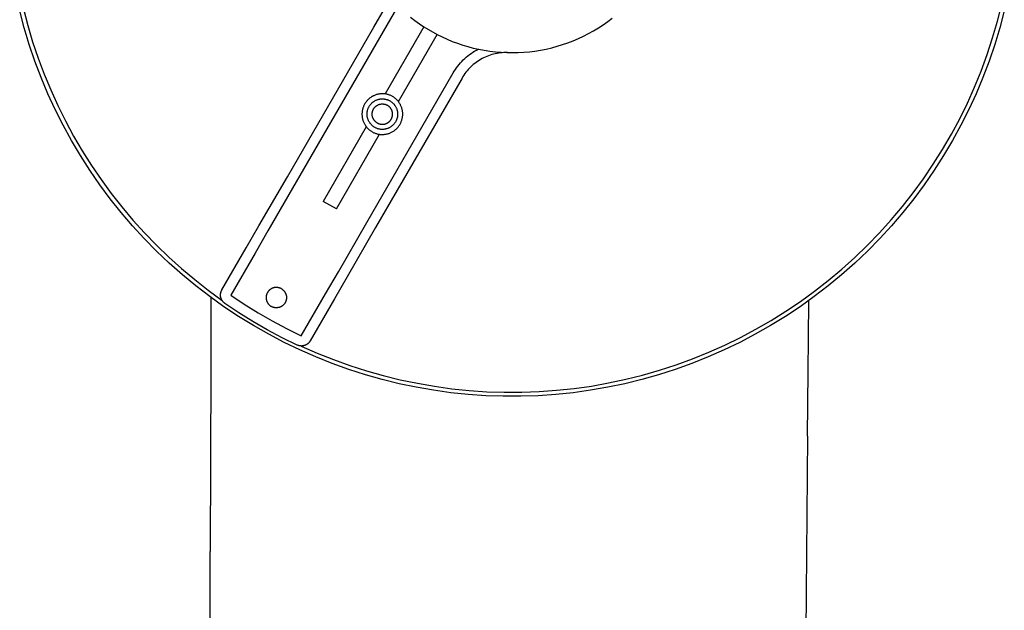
# Model space of a CAD drawing. Header units: millimetres. Extents: x 6056 to 8553, y 3739 to 5380.
# Tile 8 of 42: x 6540 to 6733, y 4871 to 4987. Entities that reach past the tile are written whole.
import ezdxf

# ---------------------------------------------------------------- set-up
doc = ezdxf.new("R2010")
doc.units = ezdxf.units.MM
doc.layers.add('Make2D$Visible$Curvas', color=7, linetype='Continuous')

msp = doc.modelspace()

# ---------------------------------------------------------------- linework, layer by layer
at = {"layer": 'Make2D$Visible$Curvas', "color": 7, "lineweight": -3, "true_color": 0xededed}
for p, q in [((6609.68, 4985.78), (6612.95, 4991.44)), ((6541.08, 4985.63), (6540.2, 4988.95)), ((6540.92, 4989.39), (6541.77, 4986.13)), ((6614.39, 4989.93), (6594.46, 4955.41)), ((6732.07, 4986.94), (6732.91, 4990.27)), ((6733.42, 4988.95), (6732.54, 4985.63)), ((6616.89, 4987.72), (6617.75, 4987.06)), ((6617.75, 4987.06), (6618.63, 4986.43)), ((6655.61, 4986.87), (6656.49, 4987.54)), ((6731.12, 4983.65), (6732.07, 4986.94)), ((6542.07, 4982.35), (6541.08, 4985.63)), ((6541.77, 4986.13), (6542.74, 4982.9)), ((6592.73, 4956.41), (6609.68, 4985.78)), ((6619.53, 4985.83), (6611.92, 4972.66)), ((6618.63, 4986.43), (6619.53, 4985.83)), ((6619.53, 4985.83), (6622.13, 4984.33)), ((6651.84, 4984.52), (6652.81, 4985.05)), ((6652.81, 4985.05), (6653.76, 4985.63)), ((6653.76, 4985.63), (6654.7, 4986.23)), ((6654.7, 4986.23), (6655.61, 4986.87)), ((6732.54, 4985.63), (6731.55, 4982.35)), ((6614.52, 4971.16), (6622.13, 4984.33)), ((6622.13, 4984.33), (6623.1, 4983.85)), ((6623.1, 4983.85), (6624.09, 4983.41)), ((6624.09, 4983.41), (6625.09, 4982.99)), ((6647.78, 4982.71), (6648.82, 4983.11)), ((6648.82, 4983.11), (6649.84, 4983.54)), ((6649.84, 4983.54), (6650.85, 4984.01)), ((6650.85, 4984.01), (6651.84, 4984.52)), ((6730.05, 4980.38), (6731.12, 4983.65)), ((6543.18, 4979.09), (6542.07, 4982.35)), ((6542.74, 4982.9), (6543.81, 4979.71)), ((6625.09, 4982.99), (6626.1, 4982.61)), ((6626.1, 4982.61), (6627.13, 4982.27)), ((6627.13, 4982.27), (6628.17, 4981.96)), ((6628.17, 4981.96), (6629.22, 4981.68)), ((6629.22, 4981.68), (6630.27, 4981.44)), ((6629.48, 4981.07), (6629.83, 4981.27)), ((6629.83, 4981.27), (6630.19, 4981.46)), ((6630.27, 4981.44), (6631.36, 4981.23)), ((6631.36, 4981.23), (6632.46, 4981.06)), ((6641.32, 4981.09), (6642.42, 4981.26)), ((6642.42, 4981.26), (6643.51, 4981.48)), ((6643.51, 4981.48), (6644.6, 4981.73)), ((6644.6, 4981.73), (6645.67, 4982.02)), ((6645.67, 4982.02), (6646.73, 4982.34)), ((6646.73, 4982.34), (6647.78, 4982.71)), ((6731.55, 4982.35), (6730.44, 4979.09)), ((6543.81, 4979.71), (6544.99, 4976.55)), ((6626.96, 4979.05), (6627.25, 4979.33)), ((6627.25, 4979.33), (6627.54, 4979.61)), ((6627.54, 4979.61), (6627.84, 4979.88)), ((6627.84, 4979.88), (6628.15, 4980.14)), ((6628.15, 4980.14), (6628.47, 4980.39)), ((6628.47, 4980.39), (6628.8, 4980.63)), ((6628.8, 4980.63), (6629.14, 4980.85)), ((6629.14, 4980.85), (6629.48, 4981.07)), ((6630.34, 4979.24), (6630.05, 4979.05)), ((6630.63, 4979.42), (6630.34, 4979.24)), ((6630.94, 4979.59), (6630.63, 4979.42)), ((6631.24, 4979.75), (6630.94, 4979.59)), ((6631.56, 4979.9), (6631.24, 4979.75)), ((6631.88, 4980.04), (6631.56, 4979.9)), ((6632.2, 4980.16), (6631.88, 4980.04)), ((6632.53, 4980.28), (6632.2, 4980.16)), ((6632.46, 4981.06), (6633.57, 4980.93)), ((6632.86, 4980.38), (6632.53, 4980.28)), ((6633.19, 4980.47), (6632.86, 4980.38)), ((6633.53, 4980.55), (6633.19, 4980.47)), ((6633.87, 4980.62), (6633.53, 4980.55)), ((6633.57, 4980.93), (6634.67, 4980.84)), ((6634.21, 4980.68), (6633.87, 4980.62)), ((6634.55, 4980.72), (6634.21, 4980.68)), ((6634.9, 4980.75), (6634.55, 4980.72)), ((6634.67, 4980.84), (6635.78, 4980.78)), ((6635.24, 4980.77), (6634.9, 4980.75)), ((6635.59, 4980.78), (6635.24, 4980.77)), ((6635.94, 4980.78), (6635.59, 4980.78)), ((6635.78, 4980.78), (6636.89, 4980.77)), ((6636.89, 4980.77), (6638.01, 4980.79)), ((6638.01, 4980.79), (6639.12, 4980.85)), ((6639.12, 4980.85), (6640.22, 4980.95)), ((6640.22, 4980.95), (6641.32, 4981.09)), ((6728.86, 4977.16), (6730.05, 4980.38)), ((6544.4, 4975.88), (6543.18, 4979.09)), ((6625.48, 4977.13), (6625.7, 4977.47)), ((6625.7, 4977.47), (6625.93, 4977.8)), ((6625.93, 4977.8), (6626.17, 4978.13)), ((6626.17, 4978.13), (6626.43, 4978.44)), ((6626.43, 4978.44), (6626.69, 4978.75)), ((6626.69, 4978.75), (6626.96, 4979.05)), ((6628.22, 4977.46), (6628, 4977.2)), ((6628.46, 4977.72), (6628.22, 4977.46)), ((6628.7, 4977.96), (6628.46, 4977.72)), ((6628.96, 4978.2), (6628.7, 4977.96)), ((6629.22, 4978.43), (6628.96, 4978.2)), ((6629.49, 4978.65), (6629.22, 4978.43)), ((6629.76, 4978.85), (6629.49, 4978.65)), ((6630.05, 4979.05), (6629.76, 4978.85)), ((6730.44, 4979.09), (6729.22, 4975.88)), ((6545.73, 4972.71), (6544.4, 4975.88)), ((6544.99, 4976.55), (6546.29, 4973.44)), ((6608.32, 4947.41), (6625.27, 4976.78)), ((6627, 4975.78), (6610.05, 4946.41)), ((6625.27, 4976.78), (6625.48, 4977.13)), ((6627.18, 4976.08), (6627, 4975.78)), ((6627.37, 4976.37), (6627.18, 4976.08)), ((6627.57, 4976.65), (6627.37, 4976.37)), ((6627.78, 4976.93), (6627.57, 4976.65)), ((6628, 4977.2), (6627.78, 4976.93)), ((6727.57, 4973.98), (6728.86, 4977.16)), ((6729.22, 4975.88), (6727.89, 4972.71)), ((6546.29, 4973.44), (6547.68, 4970.37)), ((6726.17, 4970.85), (6727.57, 4973.98)), ((6547.16, 4969.59), (6545.73, 4972.71)), ((6608.55, 4971.53), (6608.45, 4971.43)), ((6608.65, 4971.63), (6608.55, 4971.53)), ((6608.75, 4971.72), (6608.65, 4971.63)), ((6608.86, 4971.81), (6608.75, 4971.72)), ((6608.97, 4971.89), (6608.86, 4971.81)), ((6609.08, 4971.98), (6608.97, 4971.89)), ((6609.19, 4972.05), (6609.08, 4971.98)), ((6609.31, 4972.13), (6609.19, 4972.05)), ((6609.43, 4972.19), (6609.31, 4972.13)), ((6609.55, 4972.26), (6609.43, 4972.19)), ((6609.68, 4972.32), (6609.55, 4972.26)), ((6609.8, 4972.38), (6609.68, 4972.32)), ((6609.93, 4972.43), (6609.8, 4972.38)), ((6610.06, 4972.48), (6609.93, 4972.43)), ((6610.19, 4972.52), (6610.06, 4972.48)), ((6610.18, 4971.45), (6610.27, 4971.49)), ((6610.32, 4972.56), (6610.19, 4972.52)), ((6610.27, 4971.49), (6610.37, 4971.52)), ((6610.46, 4972.59), (6610.32, 4972.56)), ((6610.37, 4971.52), (6610.47, 4971.56)), ((6610.59, 4972.62), (6610.46, 4972.59)), ((6610.47, 4971.56), (6610.57, 4971.59)), ((6610.57, 4971.59), (6610.67, 4971.61)), ((6610.73, 4972.64), (6610.59, 4972.62)), ((6610.67, 4971.61), (6610.77, 4971.64)), ((6610.87, 4972.66), (6610.73, 4972.64)), ((6610.77, 4971.64), (6610.87, 4971.65)), ((6611, 4972.68), (6610.87, 4972.66)), ((6610.87, 4971.65), (6610.97, 4971.67)), ((6610.97, 4971.67), (6611.08, 4971.68)), ((6611.14, 4972.69), (6611, 4972.68)), ((6611.08, 4971.68), (6611.18, 4971.69)), ((6611.28, 4972.69), (6611.14, 4972.69)), ((6611.18, 4971.69), (6611.28, 4971.69)), ((6611.42, 4972.7), (6611.28, 4972.69)), ((6611.28, 4971.69), (6611.39, 4971.7)), ((6611.39, 4971.7), (6611.49, 4971.69)), ((6611.55, 4972.69), (6611.42, 4972.7)), ((6611.49, 4971.69), (6611.59, 4971.69)), ((6611.69, 4972.68), (6611.55, 4972.69)), ((6611.59, 4971.69), (6611.7, 4971.68)), ((6611.83, 4972.67), (6611.69, 4972.68)), ((6611.7, 4971.68), (6611.8, 4971.66)), ((6611.8, 4971.66), (6611.9, 4971.65)), ((6611.97, 4972.65), (6611.83, 4972.67)), ((6611.9, 4971.65), (6612, 4971.63)), ((6612.1, 4972.63), (6611.97, 4972.65)), ((6612, 4971.63), (6612.1, 4971.6)), ((6612.24, 4972.6), (6612.1, 4972.63)), ((6612.1, 4971.6), (6612.2, 4971.58)), ((6612.2, 4971.58), (6612.3, 4971.55)), ((6612.37, 4972.57), (6612.24, 4972.6)), ((6612.3, 4971.55), (6612.4, 4971.51)), ((6612.51, 4972.53), (6612.37, 4972.57)), ((6612.4, 4971.51), (6612.5, 4971.48)), ((6612.64, 4972.49), (6612.51, 4972.53)), ((6612.77, 4972.44), (6612.64, 4972.49)), ((6612.9, 4972.39), (6612.77, 4972.44)), ((6613.02, 4972.34), (6612.9, 4972.39)), ((6613.15, 4972.28), (6613.02, 4972.34)), ((6613.27, 4972.21), (6613.15, 4972.28)), ((6613.39, 4972.15), (6613.27, 4972.21)), ((6613.51, 4972.08), (6613.39, 4972.15)), ((6613.62, 4972), (6613.51, 4972.08)), ((6613.74, 4971.92), (6613.62, 4972)), ((6613.85, 4971.84), (6613.74, 4971.92)), ((6613.95, 4971.75), (6613.85, 4971.84)), ((6614.06, 4971.66), (6613.95, 4971.75)), ((6614.16, 4971.56), (6614.06, 4971.66)), ((6614.25, 4971.47), (6614.16, 4971.56)), ((6727.89, 4972.71), (6726.46, 4969.59)), ((6548.71, 4966.53), (6547.16, 4969.59)), ((6547.68, 4970.37), (6549.18, 4967.35)), ((6607.48, 4969.63), (6607.45, 4969.5)), ((6607.51, 4969.77), (6607.48, 4969.63)), ((6607.55, 4969.9), (6607.51, 4969.77)), ((6607.6, 4970.03), (6607.55, 4969.9)), ((6607.65, 4970.16), (6607.6, 4970.03)), ((6607.7, 4970.29), (6607.65, 4970.16)), ((6607.76, 4970.41), (6607.7, 4970.29)), ((6607.82, 4970.54), (6607.76, 4970.41)), ((6607.88, 4970.66), (6607.82, 4970.54)), ((6607.95, 4970.78), (6607.88, 4970.66)), ((6608.03, 4970.89), (6607.95, 4970.78)), ((6608.1, 4971.01), (6608.03, 4970.89)), ((6608.19, 4971.12), (6608.1, 4971.01)), ((6608.27, 4971.23), (6608.19, 4971.12)), ((6608.36, 4971.33), (6608.27, 4971.23)), ((6608.45, 4971.43), (6608.36, 4971.33)), ((6608.47, 4969.48), (6608.5, 4969.58)), ((6608.5, 4969.58), (6608.53, 4969.68)), ((6608.53, 4969.68), (6608.57, 4969.78)), ((6608.57, 4969.78), (6608.61, 4969.87)), ((6608.61, 4969.87), (6608.65, 4969.97)), ((6608.65, 4969.97), (6608.7, 4970.06)), ((6608.7, 4970.06), (6608.74, 4970.15)), ((6608.74, 4970.15), (6608.8, 4970.24)), ((6608.8, 4970.24), (6608.85, 4970.33)), ((6608.85, 4970.33), (6608.91, 4970.41)), ((6608.91, 4970.41), (6608.97, 4970.5)), ((6608.97, 4970.5), (6609.03, 4970.58)), ((6609.03, 4970.58), (6609.1, 4970.66)), ((6609.1, 4970.66), (6609.17, 4970.74)), ((6609.17, 4970.74), (6609.24, 4970.81)), ((6609.24, 4970.81), (6609.32, 4970.88)), ((6609.32, 4970.88), (6609.39, 4970.95)), ((6609.39, 4970.95), (6609.47, 4971.02)), ((6609.47, 4971.02), (6609.55, 4971.08)), ((6609.55, 4971.08), (6609.64, 4971.14)), ((6609.56, 4969.54), (6609.59, 4969.6)), ((6609.59, 4969.6), (6609.62, 4969.67)), ((6609.62, 4969.67), (6609.65, 4969.73)), ((6609.64, 4971.14), (6609.72, 4971.2)), ((6609.65, 4969.73), (6609.69, 4969.78)), ((6609.69, 4969.78), (6609.73, 4969.84)), ((6609.72, 4971.2), (6609.81, 4971.26)), ((6609.73, 4969.84), (6609.77, 4969.9)), ((6609.77, 4969.9), (6609.81, 4969.95)), ((6609.81, 4971.26), (6609.9, 4971.31)), ((6609.81, 4969.95), (6609.86, 4970)), ((6609.86, 4970), (6609.9, 4970.06)), ((6609.9, 4971.31), (6609.99, 4971.36)), ((6609.9, 4970.06), (6609.95, 4970.11)), ((6609.95, 4970.11), (6610, 4970.15)), ((6609.99, 4971.36), (6610.08, 4971.41)), ((6610, 4970.15), (6610.05, 4970.2)), ((6610.05, 4970.2), (6610.1, 4970.24)), ((6610.08, 4971.41), (6610.18, 4971.45)), ((6610.1, 4970.24), (6610.16, 4970.29)), ((6610.16, 4970.29), (6610.21, 4970.33)), ((6610.21, 4970.33), (6610.27, 4970.37)), ((6610.27, 4970.37), (6610.33, 4970.4)), ((6610.33, 4970.4), (6610.39, 4970.44)), ((6610.39, 4970.44), (6610.45, 4970.47)), ((6610.45, 4970.47), (6610.51, 4970.5)), ((6610.51, 4970.5), (6610.57, 4970.53)), ((6610.57, 4970.53), (6610.64, 4970.56)), ((6610.64, 4970.56), (6610.7, 4970.58)), ((6610.7, 4970.58), (6610.77, 4970.6)), ((6610.77, 4970.6), (6610.83, 4970.62)), ((6610.83, 4970.62), (6610.9, 4970.64)), ((6610.9, 4970.64), (6610.97, 4970.66)), ((6610.97, 4970.66), (6611.04, 4970.67)), ((6611.04, 4970.67), (6611.1, 4970.68)), ((6611.1, 4970.68), (6611.17, 4970.69)), ((6611.17, 4970.69), (6611.24, 4970.69)), ((6611.24, 4970.69), (6611.31, 4970.69)), ((6611.31, 4970.69), (6611.38, 4970.7)), ((6611.38, 4970.7), (6611.45, 4970.69)), ((6611.45, 4970.69), (6611.52, 4970.69)), ((6611.52, 4970.69), (6611.59, 4970.68)), ((6611.59, 4970.68), (6611.65, 4970.68)), ((6611.65, 4970.68), (6611.72, 4970.66)), ((6611.72, 4970.66), (6611.79, 4970.65)), ((6611.79, 4970.65), (6611.86, 4970.63)), ((6611.86, 4970.63), (6611.92, 4970.62)), ((6611.92, 4970.62), (6611.99, 4970.6)), ((6611.99, 4970.6), (6612.06, 4970.57)), ((6612.06, 4970.57), (6612.12, 4970.55)), ((6612.12, 4970.55), (6612.18, 4970.52)), ((6612.18, 4970.52), (6612.25, 4970.49)), ((6612.25, 4970.49), (6612.31, 4970.46)), ((6612.31, 4970.46), (6612.37, 4970.43)), ((6612.43, 4970.39), (6612.37, 4970.43)), ((6612.49, 4970.35), (6612.43, 4970.39)), ((6612.54, 4970.32), (6612.49, 4970.35)), ((6612.5, 4971.48), (6612.59, 4971.43)), ((6612.6, 4970.27), (6612.54, 4970.32)), ((6612.59, 4971.43), (6612.69, 4971.39)), ((6612.65, 4970.23), (6612.6, 4970.27)), ((6612.7, 4970.19), (6612.65, 4970.23)), ((6612.69, 4971.39), (6612.78, 4971.34)), ((6612.75, 4970.14), (6612.7, 4970.19)), ((6612.8, 4970.09), (6612.75, 4970.14)), ((6612.78, 4971.34), (6612.87, 4971.29)), ((6612.85, 4970.04), (6612.8, 4970.09)), ((6612.9, 4969.99), (6612.85, 4970.04)), ((6612.87, 4971.29), (6612.96, 4971.24)), ((6612.94, 4969.93), (6612.9, 4969.99)), ((6612.98, 4969.88), (6612.94, 4969.93)), ((6612.96, 4971.24), (6613.04, 4971.18)), ((6613.02, 4969.82), (6612.98, 4969.88)), ((6613.06, 4969.76), (6613.02, 4969.82)), ((6613.04, 4971.18), (6613.13, 4971.12)), ((6613.09, 4969.71), (6613.06, 4969.76)), ((6613.13, 4969.65), (6613.09, 4969.71)), ((6613.13, 4971.12), (6613.21, 4971.06)), ((6613.16, 4969.58), (6613.13, 4969.65)), ((6613.19, 4969.52), (6613.16, 4969.58)), ((6613.21, 4971.06), (6613.29, 4971)), ((6613.29, 4971), (6613.37, 4970.93)), ((6613.37, 4970.93), (6613.45, 4970.86)), ((6613.45, 4970.86), (6613.52, 4970.79)), ((6613.52, 4970.79), (6613.59, 4970.71)), ((6613.59, 4970.71), (6613.66, 4970.63)), ((6613.66, 4970.63), (6613.72, 4970.55)), ((6613.72, 4970.55), (6613.79, 4970.47)), ((6613.79, 4970.47), (6613.85, 4970.39)), ((6613.85, 4970.39), (6613.9, 4970.3)), ((6613.9, 4970.3), (6613.96, 4970.21)), ((6613.96, 4970.21), (6614.01, 4970.12)), ((6614.01, 4970.12), (6614.06, 4970.03)), ((6614.06, 4970.03), (6614.1, 4969.93)), ((6614.1, 4969.93), (6614.14, 4969.84)), ((6614.14, 4969.84), (6614.18, 4969.74)), ((6614.18, 4969.74), (6614.21, 4969.65)), ((6614.21, 4969.65), (6614.24, 4969.55)), ((6614.35, 4971.36), (6614.25, 4971.47)), ((6614.44, 4971.26), (6614.35, 4971.36)), ((6614.53, 4971.15), (6614.44, 4971.26)), ((6614.61, 4971.04), (6614.53, 4971.15)), ((6614.69, 4970.93), (6614.61, 4971.04)), ((6614.76, 4970.81), (6614.69, 4970.93)), ((6614.83, 4970.69), (6614.76, 4970.81)), ((6614.9, 4970.57), (6614.83, 4970.69)), ((6614.96, 4970.45), (6614.9, 4970.57)), ((6615.02, 4970.32), (6614.96, 4970.45)), ((6615.08, 4970.2), (6615.02, 4970.32)), ((6615.13, 4970.07), (6615.08, 4970.2)), ((6615.17, 4969.94), (6615.13, 4970.07)), ((6615.21, 4969.81), (6615.17, 4969.94)), ((6615.25, 4969.67), (6615.21, 4969.81)), ((6615.28, 4969.54), (6615.25, 4969.67)), ((6724.66, 4967.77), (6726.17, 4970.85)), ((6726.46, 4969.59), (6724.91, 4966.53)), ((6607.38, 4968.95), (6607.37, 4968.81)), ((6607.37, 4968.81), (6607.37, 4968.67)), ((6607.37, 4968.67), (6607.37, 4968.54)), ((6607.37, 4968.54), (6607.38, 4968.4)), ((6607.39, 4969.09), (6607.38, 4968.95)), ((6607.38, 4968.4), (6607.39, 4968.26)), ((6607.4, 4969.23), (6607.39, 4969.09)), ((6607.39, 4968.26), (6607.41, 4968.12)), ((6607.42, 4969.36), (6607.4, 4969.23)), ((6607.41, 4968.12), (6607.43, 4967.99)), ((6607.45, 4969.5), (6607.42, 4969.36)), ((6607.43, 4967.99), (6607.46, 4967.85)), ((6607.46, 4967.85), (6607.49, 4967.72)), ((6607.49, 4967.72), (6607.53, 4967.58)), ((6608.37, 4968.87), (6608.38, 4968.97)), ((6608.37, 4968.76), (6608.37, 4968.87)), ((6608.37, 4968.66), (6608.37, 4968.76)), ((6608.37, 4968.56), (6608.37, 4968.66)), ((6608.38, 4968.45), (6608.37, 4968.56)), ((6608.38, 4968.97), (6608.39, 4969.07)), ((6608.39, 4968.35), (6608.38, 4968.45)), ((6608.39, 4969.07), (6608.41, 4969.18)), ((6608.4, 4968.25), (6608.39, 4968.35)), ((6608.42, 4968.15), (6608.4, 4968.25)), ((6608.41, 4969.18), (6608.43, 4969.28)), ((6608.44, 4968.05), (6608.42, 4968.15)), ((6608.43, 4969.28), (6608.45, 4969.38)), ((6608.46, 4967.94), (6608.44, 4968.05)), ((6608.45, 4969.38), (6608.47, 4969.48)), ((6608.49, 4967.84), (6608.46, 4967.94)), ((6608.52, 4967.75), (6608.49, 4967.84)), ((6608.56, 4967.65), (6608.52, 4967.75)), ((6608.59, 4967.55), (6608.56, 4967.65)), ((6609.37, 4968.81), (6609.38, 4968.88)), ((6609.37, 4968.74), (6609.37, 4968.81)), ((6609.37, 4968.67), (6609.37, 4968.74)), ((6609.37, 4968.6), (6609.37, 4968.67)), ((6609.37, 4968.53), (6609.37, 4968.6)), ((6609.38, 4968.47), (6609.37, 4968.53)), ((6609.38, 4968.95), (6609.39, 4969.02)), ((6609.38, 4968.88), (6609.38, 4968.95)), ((6609.39, 4968.4), (6609.38, 4968.47)), ((6609.39, 4969.02), (6609.41, 4969.08)), ((6609.4, 4968.33), (6609.39, 4968.4)), ((6609.42, 4968.26), (6609.4, 4968.33)), ((6609.41, 4969.08), (6609.42, 4969.15)), ((6609.42, 4969.15), (6609.44, 4969.22)), ((6609.43, 4968.19), (6609.42, 4968.26)), ((6609.45, 4968.13), (6609.43, 4968.19)), ((6609.44, 4969.22), (6609.46, 4969.29)), ((6609.47, 4968.06), (6609.45, 4968.13)), ((6609.46, 4969.29), (6609.48, 4969.35)), ((6609.49, 4968), (6609.47, 4968.06)), ((6609.48, 4969.35), (6609.5, 4969.42)), ((6609.52, 4967.93), (6609.49, 4968)), ((6609.5, 4969.42), (6609.53, 4969.48)), ((6609.55, 4967.87), (6609.52, 4967.93)), ((6609.53, 4969.48), (6609.56, 4969.54)), ((6609.58, 4967.81), (6609.55, 4967.87)), ((6609.61, 4967.75), (6609.58, 4967.81)), ((6609.64, 4967.69), (6609.61, 4967.75)), ((6609.68, 4967.63), (6609.64, 4967.69)), ((6609.72, 4967.57), (6609.68, 4967.63)), ((6613.05, 4967.61), (6613.08, 4967.67)), ((6613.08, 4967.67), (6613.12, 4967.73)), ((6613.12, 4967.73), (6613.15, 4967.79)), ((6613.15, 4967.79), (6613.18, 4967.85)), ((6613.18, 4967.85), (6613.21, 4967.91)), ((6613.22, 4969.46), (6613.19, 4969.52)), ((6613.21, 4967.91), (6613.23, 4967.98)), ((6613.24, 4969.39), (6613.22, 4969.46)), ((6613.23, 4967.98), (6613.26, 4968.04)), ((6613.27, 4969.33), (6613.24, 4969.39)), ((6613.26, 4968.04), (6613.28, 4968.11)), ((6613.29, 4969.26), (6613.27, 4969.33)), ((6613.28, 4968.11), (6613.3, 4968.17)), ((6613.3, 4969.2), (6613.29, 4969.26)), ((6613.32, 4969.13), (6613.3, 4969.2)), ((6613.3, 4968.17), (6613.32, 4968.24)), ((6613.33, 4969.06), (6613.32, 4969.13)), ((6613.32, 4968.24), (6613.33, 4968.31)), ((6613.35, 4968.99), (6613.33, 4969.06)), ((6613.33, 4968.31), (6613.34, 4968.37)), ((6613.34, 4968.37), (6613.35, 4968.44)), ((6613.35, 4968.93), (6613.35, 4968.99)), ((6613.36, 4968.86), (6613.35, 4968.93)), ((6613.35, 4968.44), (6613.36, 4968.51)), ((6613.37, 4968.79), (6613.36, 4968.86)), ((6613.36, 4968.58), (6613.37, 4968.65)), ((6613.36, 4968.51), (6613.36, 4968.58)), ((6613.37, 4968.72), (6613.37, 4968.79)), ((6613.37, 4968.65), (6613.37, 4968.72)), ((6614.2, 4967.71), (6614.17, 4967.62)), ((6614.23, 4967.81), (6614.2, 4967.71)), ((6614.26, 4967.91), (6614.23, 4967.81)), ((6614.24, 4969.55), (6614.27, 4969.45)), ((6614.29, 4968.01), (6614.26, 4967.91)), ((6614.27, 4969.45), (6614.3, 4969.35)), ((6614.31, 4968.11), (6614.29, 4968.01)), ((6614.3, 4969.35), (6614.32, 4969.24)), ((6614.33, 4968.21), (6614.31, 4968.11)), ((6614.32, 4969.24), (6614.33, 4969.14)), ((6614.33, 4969.14), (6614.35, 4969.04)), ((6614.34, 4968.32), (6614.33, 4968.21)), ((6614.36, 4968.42), (6614.34, 4968.32)), ((6614.35, 4969.04), (6614.36, 4968.94)), ((6614.36, 4968.94), (6614.36, 4968.83)), ((6614.36, 4968.83), (6614.37, 4968.73)), ((6614.37, 4968.63), (6614.36, 4968.52)), ((6614.36, 4968.52), (6614.36, 4968.42)), ((6614.37, 4968.73), (6614.37, 4968.63)), ((6615.18, 4967.49), (6615.22, 4967.63)), ((6615.22, 4967.63), (6615.26, 4967.76)), ((6615.26, 4967.76), (6615.29, 4967.89)), ((6615.31, 4969.4), (6615.28, 4969.54)), ((6615.29, 4967.89), (6615.31, 4968.03)), ((6615.33, 4969.27), (6615.31, 4969.4)), ((6615.31, 4968.03), (6615.33, 4968.17)), ((6615.34, 4969.13), (6615.33, 4969.27)), ((6615.33, 4968.17), (6615.35, 4968.3)), ((6615.36, 4968.99), (6615.34, 4969.13)), ((6615.35, 4968.3), (6615.36, 4968.44)), ((6615.36, 4968.85), (6615.36, 4968.99)), ((6615.37, 4968.72), (6615.36, 4968.85)), ((6615.36, 4968.44), (6615.37, 4968.58)), ((6615.37, 4968.58), (6615.37, 4968.72)), ((6723.04, 4964.74), (6724.66, 4967.77)), ((6550.36, 4963.51), (6548.71, 4966.53)), ((6549.18, 4967.35), (6550.78, 4964.38)), ((6608.21, 4966.23), (6599.74, 4951.57)), ((6607.53, 4967.58), (6607.57, 4967.45)), ((6607.57, 4967.45), (6607.61, 4967.32)), ((6607.61, 4967.32), (6607.66, 4967.19)), ((6607.66, 4967.19), (6607.71, 4967.07)), ((6607.71, 4967.07), (6607.77, 4966.94)), ((6607.77, 4966.94), (6607.84, 4966.82)), ((6607.84, 4966.82), (6607.9, 4966.7)), ((6607.9, 4966.7), (6607.97, 4966.58)), ((6607.97, 4966.58), (6608.05, 4966.46)), ((6608.05, 4966.46), (6608.13, 4966.35)), ((6608.13, 4966.35), (6608.21, 4966.24)), ((6608.21, 4966.24), (6608.3, 4966.13)), ((6608.3, 4966.13), (6608.39, 4966.03)), ((6608.39, 4966.03), (6608.48, 4965.93)), ((6608.48, 4965.93), (6608.58, 4965.83)), ((6608.58, 4965.83), (6608.68, 4965.73)), ((6608.64, 4967.46), (6608.59, 4967.55)), ((6608.68, 4967.36), (6608.64, 4967.46)), ((6608.73, 4967.27), (6608.68, 4967.36)), ((6608.68, 4965.73), (6608.78, 4965.64)), ((6608.78, 4967.18), (6608.73, 4967.27)), ((6608.83, 4967.09), (6608.78, 4967.18)), ((6608.89, 4967.01), (6608.83, 4967.09)), ((6608.95, 4966.92), (6608.89, 4967.01)), ((6609.01, 4966.84), (6608.95, 4966.92)), ((6609.08, 4966.76), (6609.01, 4966.84)), ((6609.15, 4966.68), (6609.08, 4966.76)), ((6609.22, 4966.61), (6609.15, 4966.68)), ((6609.29, 4966.53), (6609.22, 4966.61)), ((6609.37, 4966.46), (6609.29, 4966.53)), ((6609.44, 4966.39), (6609.37, 4966.46)), ((6609.52, 4966.33), (6609.44, 4966.39)), ((6609.61, 4966.27), (6609.52, 4966.33)), ((6609.69, 4966.21), (6609.61, 4966.27)), ((6609.78, 4966.15), (6609.69, 4966.21)), ((6609.76, 4967.51), (6609.72, 4967.57)), ((6609.8, 4967.46), (6609.76, 4967.51)), ((6609.87, 4966.1), (6609.78, 4966.15)), ((6609.84, 4967.4), (6609.8, 4967.46)), ((6609.89, 4967.35), (6609.84, 4967.4)), ((6609.96, 4966.05), (6609.87, 4966.1)), ((6609.93, 4967.3), (6609.89, 4967.35)), ((6609.98, 4967.25), (6609.93, 4967.3)), ((6610.05, 4966), (6609.96, 4966.05)), ((6610.03, 4967.21), (6609.98, 4967.25)), ((6610.09, 4967.16), (6610.03, 4967.21)), ((6610.14, 4965.96), (6610.05, 4966)), ((6610.14, 4967.12), (6610.09, 4967.16)), ((6610.19, 4967.08), (6610.14, 4967.12)), ((6610.24, 4965.92), (6610.14, 4965.96)), ((6610.25, 4967.04), (6610.19, 4967.08)), ((6610.34, 4965.88), (6610.24, 4965.92)), ((6610.31, 4967), (6610.25, 4967.04)), ((6610.37, 4966.96), (6610.31, 4967)), ((6610.43, 4965.84), (6610.34, 4965.88)), ((6610.37, 4966.96), (6610.43, 4966.93)), ((6610.43, 4966.93), (6610.49, 4966.9)), ((6610.53, 4965.81), (6610.43, 4965.84)), ((6610.49, 4966.9), (6610.55, 4966.87)), ((6610.63, 4965.79), (6610.53, 4965.81)), ((6610.55, 4966.87), (6610.62, 4966.84)), ((6610.62, 4966.84), (6610.68, 4966.82)), ((6610.73, 4965.76), (6610.63, 4965.79)), ((6610.68, 4966.82), (6610.75, 4966.8)), ((6610.84, 4965.74), (6610.73, 4965.76)), ((6610.75, 4966.8), (6610.81, 4966.77)), ((6610.81, 4966.77), (6610.88, 4966.76)), ((6610.94, 4965.73), (6610.84, 4965.74)), ((6610.88, 4966.76), (6610.95, 4966.74)), ((6611.04, 4965.71), (6610.94, 4965.73)), ((6610.95, 4966.74), (6611.01, 4966.73)), ((6611.01, 4966.73), (6611.08, 4966.72)), ((6611.14, 4965.7), (6611.04, 4965.71)), ((6611.08, 4966.72), (6611.15, 4966.71)), ((6611.25, 4965.7), (6611.14, 4965.7)), ((6611.15, 4966.71), (6611.22, 4966.7)), ((6611.22, 4966.7), (6611.29, 4966.7)), ((6611.35, 4965.7), (6611.25, 4965.7)), ((6611.29, 4966.7), (6611.36, 4966.7)), ((6611.45, 4965.7), (6611.35, 4965.7)), ((6611.36, 4966.7), (6611.43, 4966.7)), ((6611.43, 4966.7), (6611.49, 4966.7)), ((6611.56, 4965.7), (6611.45, 4965.7)), ((6611.49, 4966.7), (6611.56, 4966.71)), ((6611.56, 4966.71), (6611.63, 4966.71)), ((6611.66, 4965.71), (6611.56, 4965.7)), ((6611.63, 4966.71), (6611.7, 4966.72)), ((6611.76, 4965.72), (6611.66, 4965.71)), ((6611.7, 4966.72), (6611.77, 4966.74)), ((6611.87, 4965.74), (6611.76, 4965.72)), ((6611.77, 4966.74), (6611.84, 4966.75)), ((6611.84, 4966.75), (6611.9, 4966.77)), ((6611.97, 4965.76), (6611.87, 4965.74)), ((6611.9, 4966.77), (6611.97, 4966.79)), ((6611.97, 4966.79), (6612.03, 4966.81)), ((6612.07, 4965.78), (6611.97, 4965.76)), ((6612.03, 4966.81), (6612.1, 4966.83)), ((6612.17, 4965.8), (6612.07, 4965.78)), ((6612.1, 4966.83), (6612.16, 4966.86)), ((6612.16, 4966.86), (6612.23, 4966.89)), ((6612.27, 4965.83), (6612.17, 4965.8)), ((6612.23, 4966.89), (6612.29, 4966.92)), ((6612.37, 4965.87), (6612.27, 4965.83)), ((6612.29, 4966.92), (6612.35, 4966.95)), ((6612.35, 4966.95), (6612.41, 4966.99)), ((6612.46, 4965.9), (6612.37, 4965.87)), ((6612.41, 4966.99), (6612.47, 4967.02)), ((6612.56, 4965.94), (6612.46, 4965.9)), ((6612.47, 4967.02), (6612.52, 4967.06)), ((6612.52, 4967.06), (6612.58, 4967.1)), ((6612.65, 4965.99), (6612.56, 4965.94)), ((6612.58, 4967.1), (6612.63, 4967.15)), ((6612.63, 4967.15), (6612.69, 4967.19)), ((6612.75, 4966.03), (6612.65, 4965.99)), ((6612.69, 4967.19), (6612.74, 4967.24)), ((6612.74, 4967.24), (6612.79, 4967.29)), ((6612.84, 4966.08), (6612.75, 4966.03)), ((6612.79, 4967.29), (6612.83, 4967.34)), ((6612.83, 4967.34), (6612.88, 4967.39)), ((6612.93, 4966.13), (6612.84, 4966.08)), ((6612.88, 4967.39), (6612.92, 4967.44)), ((6612.92, 4967.44), (6612.97, 4967.49)), ((6613.02, 4966.19), (6612.93, 4966.13)), ((6612.97, 4967.49), (6613.01, 4967.55)), ((6613.01, 4967.55), (6613.05, 4967.61)), ((6613.1, 4966.25), (6613.02, 4966.19)), ((6613.18, 4966.31), (6613.1, 4966.25)), ((6613.27, 4966.37), (6613.18, 4966.31)), ((6613.34, 4966.44), (6613.27, 4966.37)), ((6613.42, 4966.51), (6613.34, 4966.44)), ((6613.5, 4966.58), (6613.42, 4966.51)), ((6613.57, 4966.66), (6613.5, 4966.58)), ((6613.64, 4966.73), (6613.57, 4966.66)), ((6613.7, 4966.81), (6613.64, 4966.73)), ((6613.77, 4966.89), (6613.7, 4966.81)), ((6613.83, 4966.98), (6613.77, 4966.89)), ((6613.89, 4967.06), (6613.83, 4966.98)), ((6613.94, 4967.15), (6613.89, 4967.06)), ((6613.99, 4967.24), (6613.94, 4967.15)), ((6613.98, 4965.67), (6614.09, 4965.76)), ((6614.04, 4967.33), (6613.99, 4967.24)), ((6614.09, 4967.43), (6614.04, 4967.33)), ((6614.13, 4967.52), (6614.09, 4967.43)), ((6614.09, 4965.76), (6614.19, 4965.86)), ((6614.17, 4967.62), (6614.13, 4967.52)), ((6614.19, 4965.86), (6614.28, 4965.96)), ((6614.28, 4965.96), (6614.38, 4966.06)), ((6614.38, 4966.06), (6614.47, 4966.16)), ((6614.47, 4966.16), (6614.55, 4966.27)), ((6614.55, 4966.27), (6614.63, 4966.38)), ((6614.63, 4966.38), (6614.71, 4966.5)), ((6614.71, 4966.5), (6614.78, 4966.61)), ((6614.78, 4966.61), (6614.85, 4966.73)), ((6614.85, 4966.73), (6614.92, 4966.86)), ((6614.92, 4966.86), (6614.98, 4966.98)), ((6614.98, 4966.98), (6615.04, 4967.1)), ((6615.04, 4967.1), (6615.09, 4967.23)), ((6615.09, 4967.23), (6615.14, 4967.36)), ((6615.14, 4967.36), (6615.18, 4967.49)), ((6724.91, 4966.53), (6723.26, 4963.51)), ((6550.78, 4964.38), (6552.49, 4961.47)), ((6602.34, 4950.07), (6610.81, 4964.73)), ((6608.78, 4965.64), (6608.89, 4965.56)), ((6608.89, 4965.56), (6609, 4965.47)), ((6609, 4965.47), (6609.11, 4965.39)), ((6609.11, 4965.39), (6609.23, 4965.32)), ((6609.23, 4965.32), (6609.35, 4965.24)), ((6609.35, 4965.24), (6609.47, 4965.18)), ((6609.47, 4965.18), (6609.59, 4965.11)), ((6609.59, 4965.11), (6609.71, 4965.05)), ((6609.71, 4965.05), (6609.84, 4965)), ((6609.84, 4965), (6609.97, 4964.95)), ((6609.97, 4964.95), (6610.1, 4964.9)), ((6610.1, 4964.9), (6610.23, 4964.86)), ((6610.23, 4964.86), (6610.36, 4964.82)), ((6610.36, 4964.82), (6610.5, 4964.79)), ((6610.5, 4964.79), (6610.63, 4964.76)), ((6610.63, 4964.76), (6610.77, 4964.74)), ((6610.77, 4964.74), (6610.91, 4964.72)), ((6610.91, 4964.72), (6611.04, 4964.71)), ((6611.04, 4964.71), (6611.18, 4964.7)), ((6611.18, 4964.7), (6611.32, 4964.7)), ((6611.32, 4964.7), (6611.46, 4964.7)), ((6611.46, 4964.7), (6611.6, 4964.7)), ((6611.6, 4964.7), (6611.73, 4964.71)), ((6611.73, 4964.71), (6611.87, 4964.73)), ((6611.87, 4964.73), (6612.01, 4964.75)), ((6612.01, 4964.75), (6612.14, 4964.77)), ((6612.14, 4964.77), (6612.28, 4964.8)), ((6612.28, 4964.8), (6612.41, 4964.83)), ((6612.41, 4964.83), (6612.55, 4964.87)), ((6612.55, 4964.87), (6612.68, 4964.92)), ((6612.68, 4964.92), (6612.81, 4964.96)), ((6612.81, 4964.96), (6612.93, 4965.01)), ((6612.93, 4965.01), (6613.06, 4965.07)), ((6613.06, 4965.07), (6613.18, 4965.13)), ((6613.18, 4965.13), (6613.31, 4965.2)), ((6613.31, 4965.2), (6613.43, 4965.27)), ((6613.43, 4965.27), (6613.54, 4965.34)), ((6613.54, 4965.34), (6613.66, 4965.42)), ((6613.66, 4965.42), (6613.77, 4965.5)), ((6613.77, 4965.5), (6613.88, 4965.58)), ((6613.88, 4965.58), (6613.98, 4965.67)), ((6721.32, 4961.77), (6723.04, 4964.74)), ((6552.11, 4960.56), (6550.36, 4963.51)), ((6723.26, 4963.51), (6721.51, 4960.56)), ((6553.96, 4957.67), (6552.11, 4960.56)), ((6552.49, 4961.47), (6554.29, 4958.62)), ((6719.49, 4958.87), (6721.32, 4961.77)), ((6721.51, 4960.56), (6719.66, 4957.67)), ((6554.29, 4958.62), (6556.18, 4955.84)), ((6717.57, 4956.02), (6719.49, 4958.87)), ((6555.91, 4954.84), (6553.96, 4957.67)), ((6587.15, 4946.75), (6592.73, 4956.41)), ((6719.66, 4957.67), (6717.71, 4954.84)), ((6557.96, 4952.08), (6555.91, 4954.84)), ((6556.18, 4955.84), (6558.17, 4953.12)), ((6594.46, 4955.41), (6588.88, 4945.75)), ((6715.55, 4953.25), (6717.57, 4956.02)), ((6717.71, 4954.84), (6715.66, 4952.08)), ((6558.17, 4953.12), (6560.26, 4950.47)), ((6713.43, 4950.55), (6715.55, 4953.25)), ((6560.1, 4949.4), (6557.96, 4952.08)), ((6560.26, 4950.47), (6562.43, 4947.89)), ((6601.04, 4950.8), (6599.74, 4951.57)), ((6602.34, 4950.07), (6601.04, 4950.8)), ((6711.22, 4947.92), (6713.43, 4950.55)), ((6715.66, 4952.08), (6713.52, 4949.4)), ((6562.33, 4946.79), (6560.1, 4949.4)), ((6713.52, 4949.4), (6711.29, 4946.79)), ((6564.66, 4944.25), (6562.33, 4946.79)), ((6562.43, 4947.89), (6564.69, 4945.39)), ((6584.65, 4942.42), (6587.15, 4946.75)), ((6602.74, 4937.75), (6608.32, 4947.41)), ((6610.05, 4946.41), (6604.47, 4936.75)), ((6708.92, 4945.37), (6711.22, 4947.92)), ((6711.29, 4946.79), (6708.97, 4944.25)), ((6564.69, 4945.39), (6567.03, 4942.96)), ((6588.88, 4945.75), (6586.38, 4941.42)), ((6706.53, 4942.91), (6708.92, 4945.37)), ((6567.06, 4941.8), (6564.66, 4944.25)), ((6567.03, 4942.96), (6569.45, 4940.62)), ((6704.06, 4940.53), (6706.53, 4942.91)), ((6708.97, 4944.25), (6706.56, 4941.8)), ((6569.55, 4939.44), (6567.06, 4941.8)), ((6569.45, 4940.62), (6571.96, 4938.36)), ((6579.88, 4934.16), (6584.65, 4942.42)), ((6586.38, 4941.42), (6581.61, 4933.16)), ((6706.56, 4941.8), (6704.07, 4939.44)), ((6572.13, 4937.16), (6569.55, 4939.44)), ((6704.07, 4939.44), (6701.5, 4937.16)), ((6701.51, 4938.23), (6704.06, 4940.53)), ((6571.96, 4938.36), (6574.54, 4936.19)), ((6574.77, 4934.97), (6572.13, 4937.16)), ((6600.24, 4933.42), (6602.74, 4937.75)), ((6604.47, 4936.75), (6601.97, 4932.42)), ((6701.5, 4937.16), (6698.85, 4934.97)), ((6698.88, 4936.03), (6701.51, 4938.23)), ((6574.54, 4936.19), (6577.19, 4934.11)), ((6577.5, 4932.88), (6574.77, 4934.97)), ((6698.85, 4934.97), (6696.13, 4932.88)), ((6696.17, 4933.91), (6698.88, 4936.03)), ((6577.19, 4934.11), (6579.91, 4932.12)), ((6580.29, 4930.88), (6577.5, 4932.88)), ((6579.61, 4933.18), (6579.62, 4933.24)), ((6579.62, 4933.11), (6579.61, 4933.18)), ((6579.62, 4933.31), (6579.63, 4933.38)), ((6579.62, 4933.24), (6579.62, 4933.31)), ((6579.62, 4933.04), (6579.62, 4933.11)), ((6579.62, 4932.97), (6579.62, 4933.04)), ((6579.63, 4932.9), (6579.62, 4932.97)), ((6579.63, 4933.38), (6579.64, 4933.45)), ((6579.64, 4932.83), (6579.63, 4932.9)), ((6579.64, 4933.45), (6579.65, 4933.52)), ((6579.65, 4933.52), (6579.66, 4933.59)), ((6579.66, 4933.59), (6579.68, 4933.65)), ((6579.68, 4933.65), (6579.69, 4933.72)), ((6579.69, 4933.72), (6579.71, 4933.79)), ((6579.71, 4933.79), (6579.74, 4933.85)), ((6579.74, 4933.85), (6579.76, 4933.92)), ((6579.76, 4933.92), (6579.79, 4933.98)), ((6579.79, 4933.98), (6579.82, 4934.04)), ((6579.82, 4934.04), (6579.85, 4934.1)), ((6579.85, 4934.1), (6579.88, 4934.16)), ((6581.61, 4933.16), (6584.27, 4931.37)), ((6588.57, 4932.84), (6588.56, 4932.77)), ((6588.58, 4932.91), (6588.57, 4932.84)), ((6588.59, 4932.98), (6588.58, 4932.91)), ((6588.6, 4933.05), (6588.59, 4932.98)), ((6588.61, 4933.12), (6588.6, 4933.05)), ((6588.63, 4933.18), (6588.61, 4933.12)), ((6588.65, 4933.25), (6588.63, 4933.18)), ((6588.67, 4933.31), (6588.65, 4933.25)), ((6588.69, 4933.38), (6588.67, 4933.31)), ((6588.72, 4933.44), (6588.69, 4933.38)), ((6588.75, 4933.51), (6588.72, 4933.44)), ((6588.78, 4933.57), (6588.75, 4933.51)), ((6588.81, 4933.63), (6588.78, 4933.57)), ((6588.85, 4933.69), (6588.81, 4933.63)), ((6588.88, 4933.75), (6588.85, 4933.69)), ((6588.92, 4933.8), (6588.88, 4933.75)), ((6588.96, 4933.86), (6588.92, 4933.8)), ((6589, 4933.91), (6588.96, 4933.86)), ((6589.05, 4933.97), (6589, 4933.91)), ((6589.09, 4934.02), (6589.05, 4933.97)), ((6589.14, 4934.07), (6589.09, 4934.02)), ((6589.19, 4934.12), (6589.14, 4934.07)), ((6589.24, 4934.16), (6589.19, 4934.12)), ((6589.3, 4934.21), (6589.24, 4934.16)), ((6589.35, 4934.25), (6589.3, 4934.21)), ((6589.41, 4934.29), (6589.35, 4934.25)), ((6589.46, 4934.33), (6589.41, 4934.29)), ((6589.52, 4934.37), (6589.46, 4934.33)), ((6589.58, 4934.4), (6589.52, 4934.37)), ((6589.64, 4934.44), (6589.58, 4934.4)), ((6589.7, 4934.47), (6589.64, 4934.44)), ((6589.77, 4934.49), (6589.7, 4934.47)), ((6589.83, 4934.52), (6589.77, 4934.49)), ((6589.89, 4934.54), (6589.83, 4934.52)), ((6589.96, 4934.57), (6589.89, 4934.54)), ((6590.03, 4934.59), (6589.96, 4934.57)), ((6590.09, 4934.6), (6590.03, 4934.59)), ((6590.16, 4934.62), (6590.09, 4934.6)), ((6590.23, 4934.63), (6590.16, 4934.62)), ((6590.3, 4934.64), (6590.23, 4934.63)), ((6590.37, 4934.65), (6590.3, 4934.64)), ((6590.43, 4934.66), (6590.37, 4934.65)), ((6590.5, 4934.66), (6590.43, 4934.66)), ((6590.57, 4934.66), (6590.5, 4934.66)), ((6590.64, 4934.66), (6590.57, 4934.66)), ((6590.71, 4934.65), (6590.64, 4934.66)), ((6590.78, 4934.65), (6590.71, 4934.65)), ((6590.85, 4934.64), (6590.78, 4934.65)), ((6590.92, 4934.63), (6590.85, 4934.64)), ((6590.98, 4934.61), (6590.92, 4934.63)), ((6591.05, 4934.6), (6590.98, 4934.61)), ((6591.12, 4934.58), (6591.05, 4934.6)), ((6591.18, 4934.56), (6591.12, 4934.58)), ((6591.25, 4934.54), (6591.18, 4934.56)), ((6591.31, 4934.51), (6591.25, 4934.54)), ((6591.38, 4934.49), (6591.31, 4934.51)), ((6591.44, 4934.46), (6591.38, 4934.49)), ((6591.5, 4934.42), (6591.44, 4934.46)), ((6591.56, 4934.39), (6591.5, 4934.42)), ((6591.56, 4934.39), (6591.62, 4934.36)), ((6591.62, 4934.36), (6591.68, 4934.32)), ((6591.68, 4934.32), (6591.73, 4934.28)), ((6591.73, 4934.28), (6591.79, 4934.24)), ((6591.79, 4934.24), (6591.84, 4934.19)), ((6591.84, 4934.19), (6591.9, 4934.15)), ((6591.9, 4934.15), (6591.95, 4934.1)), ((6591.95, 4934.1), (6592, 4934.05)), ((6592, 4934.05), (6592.04, 4934)), ((6592.04, 4934), (6592.09, 4933.95)), ((6592.09, 4933.95), (6592.13, 4933.9)), ((6592.13, 4933.9), (6592.17, 4933.84)), ((6592.17, 4933.84), (6592.21, 4933.79)), ((6592.21, 4933.79), (6592.25, 4933.73)), ((6592.25, 4933.73), (6592.29, 4933.67)), ((6592.29, 4933.67), (6592.32, 4933.61)), ((6592.32, 4933.61), (6592.35, 4933.55)), ((6592.35, 4933.55), (6592.38, 4933.49)), ((6592.38, 4933.49), (6592.41, 4933.42)), ((6592.41, 4933.42), (6592.43, 4933.36)), ((6592.43, 4933.36), (6592.46, 4933.29)), ((6592.46, 4933.29), (6592.48, 4933.23)), ((6592.48, 4933.23), (6592.5, 4933.16)), ((6592.5, 4933.16), (6592.51, 4933.09)), ((6592.51, 4933.09), (6592.53, 4933.03)), ((6592.53, 4933.03), (6592.54, 4932.96)), ((6592.54, 4932.96), (6592.55, 4932.89)), ((6592.55, 4932.89), (6592.55, 4932.82)), ((6595.47, 4925.16), (6600.24, 4933.42)), ((6696.13, 4932.88), (6693.33, 4930.88)), ((6693.4, 4931.9), (6696.17, 4933.91)), ((6579.65, 4932.76), (6579.64, 4932.83)), ((6579.67, 4932.7), (6579.65, 4932.76)), ((6579.69, 4932.63), (6579.67, 4932.7)), ((6579.71, 4932.56), (6579.69, 4932.63)), ((6579.73, 4932.5), (6579.71, 4932.56)), ((6579.75, 4932.43), (6579.73, 4932.5)), ((6579.78, 4932.37), (6579.75, 4932.43)), ((6579.81, 4932.31), (6579.78, 4932.37)), ((6579.84, 4932.25), (6579.81, 4932.31)), ((6579.87, 4932.18), (6579.84, 4932.25)), ((6579.91, 4932.13), (6579.87, 4932.18)), ((6579.94, 4932.07), (6579.91, 4932.13)), ((6579.98, 4932.01), (6579.94, 4932.07)), ((6580.02, 4931.95), (6579.98, 4932.01)), ((6580.06, 4931.9), (6580.02, 4931.95)), ((6580.11, 4931.85), (6580.06, 4931.9)), ((6580.16, 4931.8), (6580.11, 4931.85)), ((6580.2, 4931.75), (6580.16, 4931.8)), ((6580.25, 4931.7), (6580.2, 4931.75)), ((6580.3, 4931.65), (6580.25, 4931.7)), ((6580.36, 4931.61), (6580.3, 4931.65)), ((6580.41, 4931.57), (6580.36, 4931.61)), ((6580.47, 4931.53), (6580.41, 4931.57)), ((6583.18, 4929.7), (6580.47, 4931.53)), ((6584.27, 4931.37), (6586.99, 4929.67)), ((6588.56, 4932.77), (6588.56, 4932.71)), ((6588.56, 4932.71), (6588.56, 4932.64)), ((6588.56, 4932.64), (6588.56, 4932.57)), ((6588.56, 4932.57), (6588.57, 4932.5)), ((6588.57, 4932.5), (6588.57, 4932.43)), ((6588.57, 4932.43), (6588.58, 4932.36)), ((6588.58, 4932.36), (6588.59, 4932.29)), ((6588.59, 4932.29), (6588.61, 4932.23)), ((6588.61, 4932.23), (6588.62, 4932.16)), ((6588.62, 4932.16), (6588.64, 4932.09)), ((6588.64, 4932.09), (6588.66, 4932.03)), ((6588.66, 4932.03), (6588.69, 4931.96)), ((6588.69, 4931.96), (6588.71, 4931.9)), ((6588.71, 4931.9), (6588.74, 4931.83)), ((6588.74, 4931.83), (6588.77, 4931.77)), ((6588.77, 4931.77), (6588.8, 4931.71)), ((6588.8, 4931.71), (6588.83, 4931.65)), ((6588.83, 4931.65), (6588.87, 4931.59)), ((6588.87, 4931.59), (6588.91, 4931.53)), ((6588.91, 4931.53), (6588.95, 4931.48)), ((6588.95, 4931.48), (6588.99, 4931.42)), ((6588.99, 4931.42), (6589.03, 4931.37)), ((6589.03, 4931.37), (6589.08, 4931.32)), ((6589.08, 4931.32), (6589.13, 4931.27)), ((6589.13, 4931.27), (6589.18, 4931.22)), ((6589.18, 4931.22), (6589.23, 4931.17)), ((6589.23, 4931.17), (6589.28, 4931.12)), ((6589.28, 4931.12), (6589.33, 4931.08)), ((6589.33, 4931.08), (6589.39, 4931.04)), ((6589.39, 4931.04), (6589.44, 4931)), ((6589.44, 4931), (6589.5, 4930.96)), ((6589.5, 4930.96), (6589.56, 4930.93)), ((6589.62, 4930.89), (6589.56, 4930.93)), ((6591.54, 4930.92), (6591.48, 4930.88)), ((6591.6, 4930.95), (6591.54, 4930.92)), ((6591.66, 4930.99), (6591.6, 4930.95)), ((6591.72, 4931.03), (6591.66, 4930.99)), ((6591.77, 4931.07), (6591.72, 4931.03)), ((6591.83, 4931.11), (6591.77, 4931.07)), ((6591.88, 4931.15), (6591.83, 4931.11)), ((6591.93, 4931.2), (6591.88, 4931.15)), ((6591.98, 4931.25), (6591.93, 4931.2)), ((6592.03, 4931.3), (6591.98, 4931.25)), ((6592.07, 4931.35), (6592.03, 4931.3)), ((6592.12, 4931.4), (6592.07, 4931.35)), ((6592.16, 4931.46), (6592.12, 4931.4)), ((6592.2, 4931.51), (6592.16, 4931.46)), ((6592.24, 4931.57), (6592.2, 4931.51)), ((6592.28, 4931.63), (6592.24, 4931.57)), ((6592.31, 4931.69), (6592.28, 4931.63)), ((6592.34, 4931.75), (6592.31, 4931.69)), ((6592.37, 4931.81), (6592.34, 4931.75)), ((6592.4, 4931.88), (6592.37, 4931.81)), ((6592.43, 4931.94), (6592.4, 4931.88)), ((6592.45, 4932), (6592.43, 4931.94)), ((6592.47, 4932.07), (6592.45, 4932)), ((6592.49, 4932.14), (6592.47, 4932.07)), ((6592.51, 4932.2), (6592.49, 4932.14)), ((6592.52, 4932.27), (6592.51, 4932.2)), ((6592.53, 4932.34), (6592.52, 4932.27)), ((6592.54, 4932.41), (6592.53, 4932.34)), ((6592.55, 4932.48), (6592.54, 4932.41)), ((6592.55, 4932.82), (6592.56, 4932.75)), ((6592.56, 4932.54), (6592.55, 4932.48)), ((6592.56, 4932.75), (6592.56, 4932.68)), ((6592.56, 4932.68), (6592.56, 4932.61)), ((6592.56, 4932.61), (6592.56, 4932.54)), ((6601.97, 4932.42), (6597.2, 4924.16)), ((6690.55, 4929.98), (6693.4, 4931.9)), ((6583.15, 4928.98), (6580.29, 4930.88)), ((6586.07, 4927.18), (6583.15, 4928.98)), ((6585.96, 4927.96), (6583.18, 4929.7)), ((6586.99, 4929.67), (6589.76, 4928.07)), ((6589.68, 4930.86), (6589.62, 4930.89)), ((6589.75, 4930.83), (6589.68, 4930.86)), ((6589.81, 4930.81), (6589.75, 4930.83)), ((6589.87, 4930.78), (6589.81, 4930.81)), ((6589.94, 4930.76), (6589.87, 4930.78)), ((6590, 4930.74), (6589.94, 4930.76)), ((6590.07, 4930.72), (6590, 4930.74)), ((6590.14, 4930.7), (6590.07, 4930.72)), ((6590.21, 4930.69), (6590.14, 4930.7)), ((6590.27, 4930.68), (6590.21, 4930.69)), ((6590.34, 4930.67), (6590.27, 4930.68)), ((6590.41, 4930.66), (6590.34, 4930.67)), ((6590.48, 4930.66), (6590.41, 4930.66)), ((6590.55, 4930.66), (6590.48, 4930.66)), ((6590.62, 4930.66), (6590.55, 4930.66)), ((6590.69, 4930.66), (6590.62, 4930.66)), ((6590.76, 4930.67), (6590.69, 4930.66)), ((6590.82, 4930.68), (6590.76, 4930.67)), ((6590.89, 4930.69), (6590.82, 4930.68)), ((6590.96, 4930.7), (6590.89, 4930.69)), ((6591.03, 4930.71), (6590.96, 4930.7)), ((6591.09, 4930.73), (6591.03, 4930.71)), ((6591.16, 4930.75), (6591.09, 4930.73)), ((6591.23, 4930.77), (6591.16, 4930.75)), ((6591.29, 4930.8), (6591.23, 4930.77)), ((6591.36, 4930.82), (6591.29, 4930.8)), ((6591.42, 4930.85), (6591.36, 4930.82)), ((6591.48, 4930.88), (6591.42, 4930.85)), ((6690.47, 4928.98), (6687.55, 4927.18)), ((6687.64, 4928.16), (6690.55, 4929.98)), ((6693.33, 4930.88), (6690.47, 4928.98)), ((6588.79, 4926.32), (6585.96, 4927.96)), ((6589.06, 4925.47), (6586.07, 4927.18)), ((6589.76, 4928.07), (6592.59, 4926.57)), ((6687.55, 4927.18), (6684.56, 4925.47)), ((6684.67, 4926.44), (6687.64, 4928.16)), ((6591.68, 4924.79), (6588.79, 4926.32)), ((6592.1, 4923.88), (6589.06, 4925.47)), ((6592.59, 4926.57), (6595.47, 4925.16)), ((6684.56, 4925.47), (6681.52, 4923.88)), ((6681.64, 4924.83), (6684.67, 4926.44)), ((6594.63, 4923.35), (6591.68, 4924.79)), ((6595.19, 4922.39), (6592.1, 4923.88)), ((6594.69, 4923.32), (6594.63, 4923.35)), ((6594.75, 4923.3), (6594.69, 4923.32)), ((6594.82, 4923.27), (6594.75, 4923.3)), ((6594.88, 4923.25), (6594.82, 4923.27)), ((6594.95, 4923.23), (6594.88, 4923.25)), ((6595.02, 4923.22), (6594.95, 4923.23)), ((6595.08, 4923.2), (6595.02, 4923.22)), ((6595.15, 4923.19), (6595.08, 4923.2)), ((6595.22, 4923.18), (6595.15, 4923.19)), ((6595.77, 4923.19), (6595.7, 4923.18)), ((6595.84, 4923.2), (6595.77, 4923.19)), ((6595.91, 4923.21), (6595.84, 4923.2)), ((6595.97, 4923.23), (6595.91, 4923.21)), ((6596.04, 4923.25), (6595.97, 4923.23)), ((6596.1, 4923.27), (6596.04, 4923.25)), ((6596.17, 4923.29), (6596.1, 4923.27)), ((6596.23, 4923.32), (6596.17, 4923.29)), ((6596.3, 4923.34), (6596.23, 4923.32)), ((6596.36, 4923.37), (6596.3, 4923.34)), ((6596.42, 4923.4), (6596.36, 4923.37)), ((6596.48, 4923.44), (6596.42, 4923.4)), ((6596.54, 4923.47), (6596.48, 4923.44)), ((6596.6, 4923.51), (6596.54, 4923.47)), ((6596.65, 4923.55), (6596.6, 4923.51)), ((6596.71, 4923.59), (6596.65, 4923.55)), ((6596.76, 4923.64), (6596.71, 4923.59)), ((6596.81, 4923.68), (6596.76, 4923.64)), ((6596.86, 4923.73), (6596.81, 4923.68)), ((6596.91, 4923.78), (6596.86, 4923.73)), ((6596.96, 4923.83), (6596.91, 4923.78)), ((6597.01, 4923.88), (6596.96, 4923.83)), ((6597.05, 4923.94), (6597.01, 4923.88)), ((6597.09, 4923.99), (6597.05, 4923.94)), ((6597.13, 4924.05), (6597.09, 4923.99)), ((6597.17, 4924.1), (6597.13, 4924.05)), ((6597.2, 4924.16), (6597.17, 4924.1)), ((6675.42, 4921.93), (6678.55, 4923.33)), ((6681.52, 4923.88), (6678.43, 4922.39)), ((6678.55, 4923.33), (6681.64, 4924.83)), ((6598.34, 4921.01), (6595.19, 4922.39)), ((6595.29, 4923.17), (6595.22, 4923.18)), ((6595.36, 4923.17), (6595.29, 4923.17)), ((6595.43, 4923.16), (6595.36, 4923.17)), ((6595.42, 4923.16), (6598.56, 4921.78)), ((6595.5, 4923.16), (6595.43, 4923.16)), ((6595.56, 4923.17), (6595.5, 4923.16)), ((6595.63, 4923.17), (6595.56, 4923.17)), ((6595.7, 4923.18), (6595.63, 4923.17)), ((6598.56, 4921.78), (6601.75, 4920.5)), ((6672.24, 4920.64), (6675.42, 4921.93)), ((6678.43, 4922.39), (6675.28, 4921.01)), ((6601.53, 4919.73), (6598.34, 4921.01)), ((6604.76, 4918.57), (6601.53, 4919.73)), ((6601.75, 4920.5), (6604.98, 4919.34)), ((6604.98, 4919.34), (6608.24, 4918.29)), ((6665.75, 4918.4), (6669.01, 4919.47)), ((6672.09, 4919.73), (6668.86, 4918.57)), ((6669.01, 4919.47), (6672.24, 4920.64)), ((6675.28, 4921.01), (6672.09, 4919.73)), ((6608.03, 4917.52), (6604.76, 4918.57)), ((6611.33, 4916.58), (6608.03, 4917.52)), ((6608.24, 4918.29), (6611.55, 4917.35)), ((6659.12, 4916.62), (6662.45, 4917.45)), ((6665.59, 4917.52), (6662.29, 4916.58)), ((6662.45, 4917.45), (6665.75, 4918.4)), ((6668.86, 4918.57), (6665.59, 4917.52)), ((6614.67, 4915.76), (6611.33, 4916.58)), ((6611.55, 4917.35), (6614.88, 4916.53)), ((6618.03, 4915.05), (6614.67, 4915.76)), ((6614.88, 4916.53), (6618.24, 4915.83)), ((6618.24, 4915.83), (6621.62, 4915.24)), ((6652.38, 4915.3), (6655.76, 4915.9)), ((6658.95, 4915.76), (6655.59, 4915.05)), ((6655.76, 4915.9), (6659.12, 4916.62)), ((6662.29, 4916.58), (6658.95, 4915.76)), ((6621.42, 4914.46), (6618.03, 4915.05)), ((6624.82, 4913.99), (6621.42, 4914.46)), ((6621.62, 4915.24), (6625.02, 4914.77)), ((6628.23, 4913.64), (6624.82, 4913.99)), ((6625.02, 4914.77), (6628.43, 4914.42)), ((6631.66, 4913.4), (6628.23, 4913.64)), ((6628.43, 4914.42), (6631.86, 4914.19)), ((6631.86, 4914.19), (6635.29, 4914.08)), ((6635.29, 4914.08), (6638.72, 4914.08)), ((6638.72, 4914.08), (6642.15, 4914.21)), ((6645.39, 4913.64), (6641.96, 4913.4)), ((6642.15, 4914.21), (6645.57, 4914.46)), ((6648.8, 4913.99), (6645.39, 4913.64)), ((6645.57, 4914.46), (6648.99, 4914.82)), ((6652.21, 4914.46), (6648.8, 4913.99)), ((6648.99, 4914.82), (6652.38, 4915.3)), ((6655.59, 4915.05), (6652.21, 4914.46)), ((6635.09, 4913.28), (6631.66, 4913.4)), ((6638.53, 4913.28), (6635.09, 4913.28)), ((6641.96, 4913.4), (6638.53, 4913.28))]:
    msp.add_line(p, q, dxfattribs=at)
at = {"layer": 'Make2D$Visible$Curvas', "color": 29, "lineweight": -3, "true_color": 0x4d342b}
for p, q in [((6577.72, 4932.72), (6577.71, 4928.76)), ((6694.99, 4924.7), (6695.06, 4932.1)), ((6577.71, 4928.76), (6577.68, 4918.85)), ((6583.82, 4928.55), (6583.82, 4928.55)), ((6694.93, 4918.15), (6694.99, 4924.7)), ((6577.68, 4918.85), (6577.58, 4882.83)), ((6604.41, 4918.69), (6604.41, 4918.69)), ((6694.81, 4905.45), (6694.93, 4918.15)), ((6694.81, 4905.45), (6689.87, 4384.57)), ((6577.53, 4386.41), (6577.58, 4882.83))]:
    msp.add_line(p, q, dxfattribs=at)

doc.saveas('drawing.dxf')
